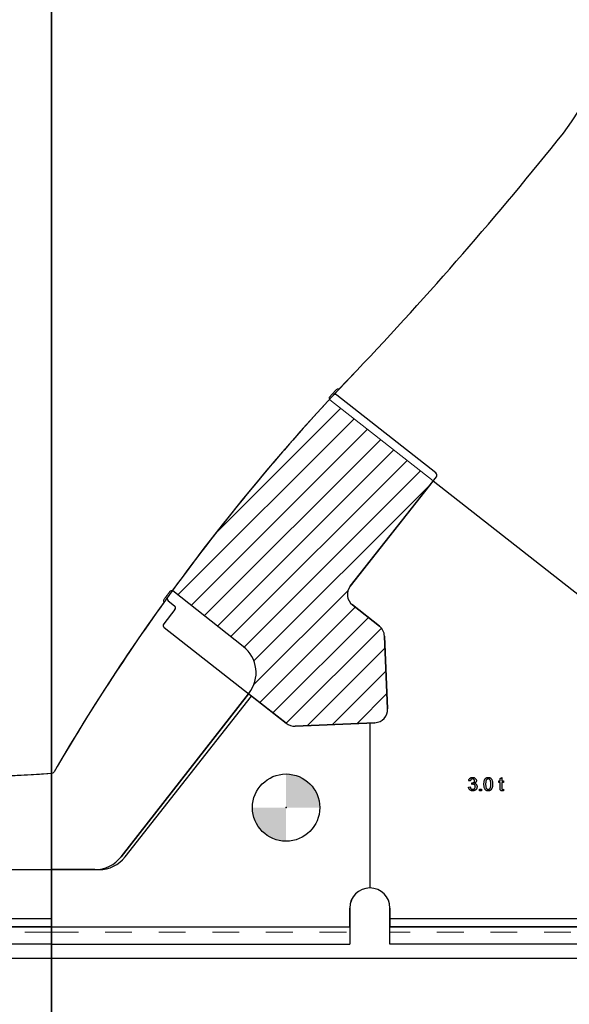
# Model space of a CAD drawing. Header units: inches. Extents: x 0.7 to 43.6, y 0.3 to 38.8.
# Tile 70 of 97: x 27.5 to 29.5, y 23.9 to 27.6. Entities that reach past the tile are written whole.
import ezdxf

# ---------------------------------------------------------------- set-up
doc = ezdxf.new("R2010")
doc.units = ezdxf.units.IN
doc.header["$MEASUREMENT"] = 0
doc.header["$PDSIZE"] = -1
doc.linetypes.add('CENTERX2', pattern=[0.8, 0.5, -0.1, 0.1, -0.1])
doc.linetypes.add('HIDDEN', pattern=[0.075, 0.05, -0.025])
doc.layers.add('SID-M-S', color=90, linetype='Continuous')

# ---------------------------------------------------------------- blocks, each defined once
blk = doc.blocks.new('SW_HATCH_1')
at = {"color": 0, "linetype": 'Continuous', "lineweight": 18}
for p, q in [((0, 0), (-0.4705, -0.4705)), ((0.0495, -0.0389), (-0.6086, -0.697)), ((0.099, -0.0778), (-0.5591, -0.7359)), ((0.1484, -0.1167), (-0.5097, -0.7748)), ((0.1979, -0.1556), (-0.4602, -0.8137)), ((0.2474, -0.1945), (-0.4107, -0.8526)), ((0.2969, -0.2334), (-0.3612, -0.8916)), ((0.3293, -0.2894), (-0.3245, -0.9432)), ((0.0259, -0.6812), (-0.3245, -1.0316)), ((0.0531, -0.7424), (-0.303, -1.0985)), ((0.1026, -0.7813), (-0.2535, -1.1374)), ((0.1512, -0.8211), (-0.204, -1.1763)), ((0.1644, -0.8963), (-0.1243, -1.185)), ((0.1681, -0.981), (-0.0318, -1.1809)), ((0.1718, -1.0656), (0.0606, -1.1768))]:
    blk.add_line(p, q, dxfattribs=at)
blk = doc.blocks.new('SW_DOWELSYMBOL_0')
at = {"linetype": 'Continuous', "lineweight": 18}
h = blk.add_hatch(color=0, dxfattribs=at)
edge = h.paths.add_edge_path(flags=0)
edge.add_arc((0, 0), 0.1255, 0, 90)
edge.add_line((0, 0.1255), (0, 0))
edge.add_line((0, 0), (0.1255, 0))
h = blk.add_hatch(color=0, dxfattribs=at)
edge = h.paths.add_edge_path(flags=0)
edge.add_arc((0, 0), 0.1255, 180, 270)
edge.add_line((0, -0.1255), (0, 0))
edge.add_line((0, 0), (-0.1255, 0))
at = {"color": 0}
blk.add_circle((0, 0), 0.1255, dxfattribs=at)

msp = doc.modelspace()

# ---------------------------------------------------------------- linework, layer by layer
for p, q in [((27.602959, 32.602839), (27.602959, 23.309277)), ((28.717148, 25.470568), (29.038515, 25.879374)), ((29.026619, 25.864242), (28.717148, 25.470568)), ((28.318312, 25.245639), (28.054893, 25.452716)), ((28.725555, 25.400359), (28.825814, 25.321544)), ((28.856791, 25.013028), (28.844865, 25.284431)), ((28.844865, 25.284431), (28.856791, 25.013028)), ((28.338296, 25.068791), (27.862778, 24.460155)), ((28.339561, 25.070411), (28.324184, 25.050728)), ((28.478644, 24.958461), (28.338296, 25.068791)), ((28.51174, 24.947818), (28.809034, 24.960881)), ((28.809034, 24.960881), (28.51174, 24.947818)), ((27.764276, 24.412113), (27.602959, 24.412113)), ((27.602959, 24.412113), (27.602959, 24.198729)), ((28.715459, 24.198729), (28.715459, 24.268729)), ((28.865459, 24.268729), (28.865459, 24.198729)), ((27.602959, 24.198729), (28.715459, 24.198729)), ((28.865459, 24.198729), (33.540459, 24.198729))]:
    msp.add_line(p, q)
at = {"color": 7, "linetype": 'Continuous'}
for p, q in [((27.602959, 24.081229), (27.602959, 31.331229)), ((27.602959, 24.081229), (27.602959, 31.331229)), ((21.665459, 24.081229), (27.602959, 24.081229)), ((27.602959, 24.081229), (33.540459, 24.081229))]:
    msp.add_line(p, q, dxfattribs=at)
at = {"color": 7, "linetype": 'CENTERX2'}
msp.add_line((27.602959, 20.456229), (27.602959, 27.706229), dxfattribs=at)
at = {"color": 5, "linetype": 'Continuous', "lineweight": 18}
msp.add_line((28.641596, 26.166983), (29.026619, 25.864242), dxfattribs=at)
at = {"color": 7, "linetype": 'HIDDEN', "lineweight": 18}
for p, q in [((27.602959, 24.198729), (28.715459, 24.198729)), ((27.602959, 24.198729), (28.715434, 24.198729)), ((27.602959, 24.178729), (22.927959, 24.178729)), ((27.602959, 24.178729), (28.715459, 24.178729)), ((27.602959, 24.178729), (28.715434, 24.178729)), ((33.540459, 24.178729), (28.865459, 24.178729))]:
    msp.add_line(p, q, dxfattribs=at)
at = {"color": 7, "linetype": 'Continuous', "flags": 128}
for points in [[(29.158294, 24.720158), (29.164713, 24.720799), (29.164713, 24.720799), (29.164983, 24.719648), (29.165294, 24.718586), (29.165644, 24.717594), (29.166045, 24.716703), (29.166465, 24.715882), (29.166936, 24.71515), (29.167447, 24.714499), (29.167998, 24.713929), (29.168589, 24.713438), (29.16923, 24.713007), (29.169921, 24.712646), (29.170662, 24.712356), (29.171443, 24.712126), (29.172275, 24.711955), (29.173156, 24.711855), (29.174088, 24.711825), (29.174088, 24.711825), (29.175179, 24.711865), (29.176211, 24.712005), (29.177193, 24.712226), (29.178114, 24.712546), (29.178975, 24.712947), (29.179787, 24.713438), (29.180548, 24.714019), (29.181249, 24.71469), (29.18188, 24.715431), (29.182431, 24.716212), (29.182892, 24.717033), (29.183272, 24.717895), (29.183563, 24.718806), (29.183773, 24.719758), (29.183903, 24.720749), (29.183943, 24.721791), (29.183943, 24.721791), (29.183903, 24.722783), (29.183783, 24.723724), (29.183573, 24.724626), (29.183282, 24.725477), (29.182912, 24.726288), (29.182461, 24.72706), (29.18192, 24.727781), (29.181299, 24.728462), (29.180618, 24.729083), (29.179887, 24.729614), (29.179116, 24.730064), (29.178294, 24.730435), (29.177433, 24.730725), (29.176522, 24.730936), (29.17557, 24.731056), (29.174568, 24.731096), (29.174568, 24.731096), (29.173687, 24.731056), (29.172705, 24.730926), (29.171614, 24.730715), (29.170422, 24.730415), (29.170422, 24.730415), (29.171083, 24.736184), (29.171083, 24.736184), (29.171604, 24.736134), (29.172004, 24.736114), (29.172004, 24.736114), (29.173767, 24.736234), (29.17543, 24.736585), (29.177012, 24.737166), (29.178495, 24.737987), (29.179176, 24.738488), (29.179757, 24.739059), (29.180258, 24.73968), (29.180658, 24.740381), (29.180979, 24.741132), (29.181199, 24.741953), (29.181339, 24.742835), (29.181379, 24.743776), (29.181379, 24.743776), (29.181349, 24.744537), (29.181249, 24.745259), (29.181079, 24.74595), (29.180848, 24.746601), (29.180548, 24.747222), (29.180177, 24.747813), (29.179747, 24.748374), (29.179246, 24.748894), (29.178695, 24.749375), (29.178104, 24.749786), (29.177483, 24.750136), (29.176812, 24.750417), (29.176111, 24.750637), (29.17537, 24.750797), (29.174588, 24.750898), (29.173767, 24.750928), (29.173767, 24.750928), (29.172165, 24.750808), (29.170712, 24.750447), (29.16939, 24.749846), (29.168208, 24.749005), (29.167677, 24.748494), (29.167197, 24.747923), (29.166766, 24.747292), (29.166385, 24.746601), (29.166055, 24.74585), (29.165764, 24.745038), (29.165534, 24.744167), (29.165354, 24.743235), (29.165354, 24.743235), (29.158943, 24.743876), (29.158943, 24.743876), (29.159264, 24.745359), (29.159665, 24.746761), (29.160155, 24.748073), (29.160736, 24.749295), (29.161397, 24.750437), (29.162149, 24.751489), (29.16299, 24.75246), (29.163911, 24.753342), (29.164913, 24.754133), (29.165975, 24.754814), (29.167086, 24.755385), (29.168268, 24.755856), (29.1695, 24.756226), (29.170802, 24.756487), (29.172155, 24.756647), (29.173567, 24.756697), (29.173567, 24.756697), (29.17552, 24.756587), (29.177383, 24.756266), (29.179176, 24.755725), (29.180889, 24.754974), (29.182471, 24.754043), (29.183853, 24.752951), (29.185035, 24.751699), (29.186017, 24.750287), (29.186788, 24.748784), (29.187349, 24.747232), (29.187679, 24.745629), (29.18779, 24.743987), (29.18779, 24.743987), (29.187679, 24.742434), (29.187359, 24.740952), (29.186818, 24.739549), (29.186067, 24.738207), (29.185105, 24.736975), (29.183933, 24.735874), (29.182551, 24.734902), (29.180969, 24.734071), (29.180969, 24.734071), (29.18204, 24.73378), (29.183042, 24.73342), (29.183994, 24.732989), (29.184885, 24.732498), (29.185716, 24.731927), (29.186488, 24.731296), (29.187199, 24.730585), (29.18785, 24.729814), (29.188441, 24.728983), (29.188941, 24.728101), (29.189372, 24.72717), (29.189733, 24.726188), (29.190003, 24.725146), (29.190193, 24.724065), (29.190314, 24.722923), (29.190354, 24.721741), (29.190354, 24.721741), (29.190284, 24.720128), (29.190063, 24.718586), (29.189693, 24.717104), (29.189182, 24.715681), (29.188531, 24.714319), (29.187719, 24.713017), (29.186768, 24.711785), (29.185676, 24.710613), (29.184474, 24.709541), (29.183192, 24.70862), (29.18183, 24.707839), (29.180388, 24.707198), (29.178875, 24.706697), (29.177283, 24.706336), (29.17561, 24.706126), (29.173857, 24.706056), (29.173857, 24.706056), (29.172285, 24.706116), (29.170772, 24.706306), (29.16933, 24.706607), (29.167968, 24.707037), (29.166656, 24.707588), (29.165424, 24.708269), (29.164262, 24.709061), (29.16316, 24.709982), (29.162149, 24.711004), (29.161257, 24.712096), (29.160486, 24.713257), (29.159815, 24.714489), (29.159264, 24.715802), (29.158833, 24.717184), (29.158513, 24.718636), (29.158302, 24.720158)], [(29.215984, 24.731356), (29.216025, 24.7335), (29.216105, 24.735553), (29.216245, 24.737496), (29.216445, 24.739329), (29.216696, 24.741072), (29.217006, 24.742705), (29.217367, 24.744237), (29.217788, 24.745669), (29.218258, 24.747011), (29.218789, 24.748263), (29.21938, 24.749425), (29.220021, 24.750507), (29.220712, 24.751489), (29.221453, 24.7524), (29.222255, 24.753211), (29.223116, 24.753943), (29.224028, 24.754584), (29.224999, 24.755144), (29.226021, 24.755625), (29.227113, 24.756006), (29.228254, 24.756306), (29.229446, 24.756527), (29.230708, 24.756657), (29.23202, 24.756697), (29.23202, 24.756697), (29.233943, 24.756597), (29.235776, 24.756296), (29.237499, 24.755785), (29.239122, 24.755084), (29.240614, 24.754193), (29.241926, 24.753131), (29.243078, 24.751879), (29.24405, 24.750457), (29.244901, 24.748864), (29.245662, 24.747102), (29.246343, 24.745179), (29.246934, 24.743085), (29.247195, 24.741953), (29.247425, 24.740721), (29.247615, 24.739399), (29.247766, 24.737977), (29.247886, 24.736465), (29.247976, 24.734862), (29.248026, 24.733159), (29.248046, 24.731356), (29.248046, 24.731356), (29.248016, 24.729223), (29.247936, 24.72719), (29.247796, 24.725267), (29.247605, 24.723434), (29.247345, 24.721701), (29.247044, 24.720068), (29.246684, 24.718536), (29.246263, 24.717104), (29.245792, 24.715771), (29.245272, 24.714519), (29.244691, 24.713348), (29.24405, 24.712276), (29.243359, 24.711284), (29.242617, 24.710373), (29.241816, 24.709552), (29.240955, 24.70882), (29.240043, 24.708169), (29.239072, 24.707608), (29.23804, 24.707138), (29.236958, 24.706747), (29.235806, 24.706447), (29.234604, 24.706226), (29.233342, 24.706096), (29.23202, 24.706056), (29.23202, 24.706056), (29.230288, 24.706136), (29.228655, 24.706356), (29.227113, 24.706737), (29.22567, 24.707258), (29.224328, 24.707939), (29.223076, 24.70877), (29.221914, 24.709742), (29.220852, 24.710874), (29.220852, 24.710874), (29.219711, 24.712616), (29.218729, 24.7146), (29.217888, 24.716803), (29.217207, 24.719247), (29.216676, 24.721931), (29.216295, 24.724836), (29.216075, 24.727981), (29.215995, 24.731356)], [(29.222404, 24.731376), (29.222445, 24.728492), (29.222575, 24.725858), (29.222796, 24.723494), (29.223096, 24.72138), (29.223487, 24.719537), (29.223967, 24.717955), (29.224528, 24.716623), (29.225179, 24.715561), (29.225891, 24.71469), (29.226652, 24.713929), (29.227443, 24.713287), (29.228274, 24.712757), (29.229156, 24.712346), (29.230067, 24.712056), (29.231029, 24.711885), (29.23202, 24.711825), (29.23202, 24.711825), (29.233012, 24.711885), (29.233973, 24.712056), (29.234885, 24.712356), (29.235766, 24.712767), (29.236598, 24.713287), (29.237389, 24.713929), (29.23815, 24.71469), (29.238861, 24.715571), (29.239512, 24.716643), (29.240073, 24.717965), (29.240554, 24.719558), (29.240945, 24.7214), (29.241245, 24.723504), (29.241465, 24.725868), (29.241596, 24.728492), (29.241636, 24.731376), (29.241636, 24.731376), (29.241596, 24.734201), (29.241465, 24.736785), (29.241255, 24.739109), (29.240965, 24.741192), (29.240584, 24.743035), (29.240123, 24.744618), (29.239572, 24.74596), (29.238941, 24.747052), (29.23824, 24.747963), (29.237499, 24.748744), (29.236698, 24.749415), (29.235846, 24.749956), (29.234945, 24.750387), (29.234004, 24.750687), (29.233002, 24.750868), (29.23195, 24.750928), (29.23195, 24.750928), (29.230959, 24.750878), (29.230007, 24.750717), (29.229106, 24.750447), (29.228254, 24.750076), (29.227443, 24.749586), (29.226682, 24.749005), (29.225971, 24.748304), (29.2253, 24.747502), (29.2253, 24.747502), (29.224619, 24.74629), (29.224038, 24.744858), (29.223537, 24.743185), (29.223126, 24.741292), (29.222816, 24.739159), (29.222585, 24.736795), (29.222455, 24.734201), (29.222405, 24.731376)], [(29.288429, 24.711985), (29.289072, 24.706607), (29.289072, 24.706607), (29.28784, 24.706366), (29.286678, 24.706196), (29.285586, 24.706086), (29.284554, 24.706056), (29.284554, 24.706056), (29.283022, 24.706126), (29.28167, 24.706316), (29.280498, 24.706647), (29.279506, 24.707098), (29.278675, 24.707658), (29.277984, 24.708299), (29.277413, 24.709031), (29.276982, 24.709832), (29.276812, 24.710313), (29.276662, 24.710914), (29.276542, 24.711625), (29.276431, 24.712466), (29.276351, 24.713408), (29.276301, 24.714479), (29.276261, 24.715661), (29.276251, 24.716963), (29.276251, 24.716963), (29.276251, 24.737466), (29.276251, 24.737466), (29.271764, 24.737466), (29.271764, 24.737466), (29.271764, 24.743235), (29.271764, 24.743235), (29.276251, 24.743235), (29.276251, 24.743235), (29.276251, 24.75213), (29.276251, 24.75213), (29.282661, 24.755775), (29.282661, 24.755775), (29.282661, 24.743235), (29.282661, 24.743235), (29.288431, 24.743235), (29.288431, 24.743235), (29.288431, 24.737466), (29.288431, 24.737466), (29.282661, 24.737466), (29.282661, 24.737466), (29.282661, 24.716733), (29.282661, 24.716733), (29.282681, 24.715561), (29.282742, 24.71462), (29.282832, 24.713908), (29.282962, 24.713428), (29.283363, 24.712767), (29.283943, 24.712256), (29.284324, 24.712066), (29.284785, 24.711935), (29.285316, 24.711855), (29.285917, 24.711825), (29.285917, 24.711825), (29.286427, 24.711835), (29.287018, 24.711865), (29.287689, 24.711915), (29.288431, 24.711985)], [(29.199952, 24.706697), (29.199969, 24.713107), (29.199969, 24.713107), (29.206379, 24.713107), (29.206379, 24.713107), (29.206379, 24.706697), (29.206379, 24.706697), (29.199969, 24.706697)]]:
    msp.add_lwpolyline(points, dxfattribs=at)
at = {"color": 7, "linetype": 'Continuous'}
for centre, radius, start, end in [((27.110228, 28.869766), 2.947074, 324.607677, 356.503998), ((18.781639, 35.717031), 13.723291, 316.534406, 321.4403456), ((34.445299, 20.805183), 7.903483, 136.1899997, 149.83355), ((27.246444, 29.865947), 5.106655, 246.170522, 274.017766), ((27.603545, 24.781817), 0.01, 274.017766, 329.83355)]:
    msp.add_arc(centre, radius, start, end, dxfattribs=at)
at = {"color": 5, "linetype": 'Continuous', "lineweight": 18}
for centre, radius, start, end in [((34.445299, 20.805183), 7.909483, 136.9405848, 137.2122326), ((28.671746, 26.200312), 0.0075, 83.76699, 136.940585), ((28.673374, 26.215224), 0.0075, 263.76699, 316.853625), ((28.646231, 26.172878), 0.0075, 137.212233, 231.822314), ((34.445299, 20.805183), 7.909483, 144.0271718, 144.2988196), ((28.050258, 25.44682), 0.0075, 51.828667, 144.027172), ((28.014015, 25.411944), 0.0075, 324.38578, 17.472414), ((28.028323, 25.416448), 0.0075, 144.29882, 197.472414)]:
    msp.add_arc(centre, radius, start, end, dxfattribs=at)
for centre, radius, start, end in [((28.756456, 25.439667), 0.05, 141.828667, 231.828667), ((28.794913, 25.282236), 0.05, 2.516082, 51.828667), ((28.24106, 25.147368), 0.125, 322, 51.828667), ((28.806839, 25.010833), 0.05, 272.516082, 2.516082), ((28.806839, 25.010833), 0.05, 272.516082, 2.516082), ((28.509545, 24.997769), 0.05, 231.828667, 272.516082), ((27.764276, 24.537113), 0.125, 270, 322), ((28.790459, 24.268729), 0.075, 0, 180)]:
    msp.add_arc(centre, radius, start, end)
at = {"color": 7, "linetype": 'Continuous'}
msp.add_point((28.477959, 24.643729), dxfattribs=at)
at = {"layer": 'SID-M-S'}
for p, q in [((28.653585, 26.183017), (28.741834, 26.27652)), ((29.036834, 25.893416), (28.667093, 26.184074)), ((28.717148, 25.470568), (29.038515, 25.879374)), ((29.026619, 25.864242), (29.782724, 25.269723)), ((28.038044, 25.416122), (28.061773, 25.397468)), ((28.063455, 25.383426), (28.021739, 25.33036)), ((28.825814, 25.321544), (28.725555, 25.400359)), ((28.02342, 25.316318), (28.478644, 24.958461)), ((28.856791, 25.013028), (28.844865, 25.284431)), ((27.862778, 24.460155), (28.338296, 25.068791)), ((27.877751, 24.459861), (28.349509, 25.059976)), ((28.51174, 24.947818), (28.809034, 24.960881)), ((28.790459, 24.960065), (28.790459, 24.343754)), ((26.218151, 24.412113), (27.602959, 24.412113)), ((27.602959, 24.412113), (27.764276, 24.412113)), ((27.602959, 24.412113), (27.602959, 24.198729)), ((27.602959, 24.198729), (27.602959, 24.412113)), ((27.602959, 24.412113), (27.77948, 24.412113)), ((27.602959, 24.412113), (27.602959, 24.198729)), ((28.715434, 24.268729), (28.715434, 24.198729)), ((28.715459, 24.268729), (28.715459, 24.198729)), ((28.865459, 24.198729), (28.865459, 24.268729)), ((27.602959, 24.228077), (22.927959, 24.228077)), ((27.602959, 24.198729), (22.927959, 24.198729)), ((22.927959, 24.198729), (27.602959, 24.198729)), ((27.602959, 24.198729), (27.602959, 24.228077)), ((27.602959, 24.198729), (28.715459, 24.198729)), ((27.602959, 24.198729), (27.602959, 24.133729)), ((27.602959, 24.133729), (27.602959, 24.198729)), ((27.602959, 24.133729), (27.602959, 24.198729)), ((27.602959, 24.198729), (28.715434, 24.198729)), ((28.715434, 24.198729), (28.715434, 24.133729)), ((28.715459, 24.198729), (28.715459, 24.133729)), ((33.540459, 24.228077), (28.865459, 24.228077)), ((28.865459, 24.198729), (28.865459, 24.228077)), ((33.540459, 24.198729), (28.865459, 24.198729)), ((28.865459, 24.133729), (28.865459, 24.198729)), ((28.865459, 24.198729), (33.540459, 24.198729)), ((27.602959, 24.133729), (22.927959, 24.133729)), ((27.602959, 24.133729), (28.715459, 24.133729)), ((27.602959, 24.133729), (28.715434, 24.133729)), ((33.540459, 24.133729), (28.865459, 24.133729))]:
    msp.add_line(p, q, dxfattribs=at)
msp.add_circle((28.477959, 24.643729), 0.1255, dxfattribs=at)
msp.add_circle((28.477959, 24.643729), 0.1255, dxfattribs=at)
for centre, radius, start, end in [((27.110228, 28.869766), 2.947074, 324.607677, 356.503998), ((18.781639, 35.717031), 13.723291, 316.534406, 321.4403456), ((34.445299, 20.805183), 7.903483, 137.1220827, 144.1870459), ((28.660913, 26.176212), 0.01, 51.828667, 137.122083), ((29.030654, 25.885555), 0.01, 321.828667, 51.828667), ((28.756456, 25.439667), 0.05, 141.828667, 231.828667), ((34.445299, 20.805183), 7.903483, 144.1870459, 149.83355), ((28.044224, 25.423984), 0.01, 144.187046, 231.828667), ((28.055593, 25.389606), 0.01, 321.828667, 51.828667), ((28.029601, 25.32418), 0.01, 141.828667, 231.828667), ((28.794913, 25.282236), 0.05, 2.516082, 51.828667), ((28.806839, 25.010833), 0.05, 272.516082, 2.516082), ((28.509545, 24.997769), 0.05, 231.828667, 272.516082), ((27.246444, 29.865947), 5.106655, 257.625985, 274.017766), ((27.603545, 24.781817), 0.01, 274.017766, 329.83355), ((27.764276, 24.537113), 0.125, 270, 322), ((27.77948, 24.537113), 0.125, 270, 321.828667), ((28.790459, 24.268729), 0.075025, 90, 180), ((28.790459, 24.268729), 0.075, 0, 180)]:
    msp.add_arc(centre, radius, start, end, dxfattribs=at)
msp.add_open_spline([(28.496152, 30.473403), (28.508161, 30.471984), (28.532191, 30.469146), (28.568235, 30.464713), (28.604299, 30.460149), (28.640382, 30.455442), (28.679117, 30.450241), (28.720341, 30.444532), (28.77996, 30.435997), (28.855004, 30.424685), (28.94554, 30.410147), (29.037363, 30.394468), (29.12795, 30.377766), (29.217549, 30.359021), (29.304448, 30.337864), (29.376409, 30.317047), (29.433137, 30.298205), (29.488711, 30.277989), (29.551475, 30.252264), (29.631685, 30.215481), (29.700167, 30.180717), (29.762398, 30.146856), (29.814763, 30.117178), (29.878527, 30.079638), (29.952105, 30.034282), (30.028908, 29.983267), (30.101629, 29.930286), (30.159394, 29.883249), (30.203501, 29.843727), (30.237448, 29.811146), (30.269485, 29.778002), (30.330069, 29.710661), (30.392652, 29.627945), (30.454421, 29.525075), (30.495167, 29.444161), (30.530604, 29.36042), (30.559199, 29.280398), (30.580662, 29.210899), (30.596582, 29.153453), (30.612867, 29.08962), (30.626684, 29.028311), (30.637858, 28.970057), (30.645518, 28.924779), (30.652047, 28.879106), (30.65917, 28.816664), (30.664522, 28.740983), (30.665136, 28.650526), (30.659579, 28.561046), (30.648336, 28.471224), (30.631236, 28.378873), (30.608757, 28.286939), (30.572725, 28.167057), (30.528486, 28.04982), (30.476558, 27.935558), (30.42073, 27.824816), (30.360708, 27.719666), (30.296539, 27.616626), (30.25494, 27.552216), (30.220996, 27.500303), (30.194752, 27.460233), (30.168847, 27.420465), (30.13504, 27.367988), (30.094716, 27.303713), (30.056115, 27.238229), (30.027258, 27.185766), (29.999175, 27.131848), (29.965307, 27.061503), (29.927499, 26.97534), (29.891989, 26.88847), (29.863967, 26.816574), (29.84168, 26.758388), (29.825237, 26.715231), (29.80883, 26.672224), (29.786789, 26.614869), (29.747726, 26.514299), (29.702127, 26.398798), (29.661578, 26.296521), (29.63847, 26.238204), (29.627098, 26.209424), (29.621856, 26.196159)], degree=3, knots=[0, 0, 0, 0, 0.00619367, 0.01239356, 0.01859976, 0.02481236, 0.03103145, 0.03861712, 0.04612798, 0.06187826, 0.07748675, 0.09309248, 0.10958855, 0.12466285, 0.13997136, 0.15538621, 0.16301511, 0.17058367, 0.18567138, 0.197741, 0.21577217, 0.22499323, 0.23402636, 0.246599, 0.26289029, 0.27829047, 0.29381227, 0.30895584, 0.31642065, 0.32414039, 0.33305064, 0.34002251, 0.37053471, 0.38595761, 0.40143832, 0.41689265, 0.43250286, 0.44494148, 0.45413991, 0.46303182, 0.47868171, 0.48631864, 0.49341017, 0.5021999, 0.50994609, 0.52559596, 0.54103384, 0.55624282, 0.5714805, 0.58737062, 0.6043215, 0.61992723, 0.6514668, 0.66840021, 0.68419504, 0.71497272, 0.73036811, 0.74636619, 0.75424311, 0.7621366, 0.77089928, 0.77855207, 0.79410883, 0.80975924, 0.8174771, 0.8247737, 0.84089422, 0.85745322, 0.8729595, 0.88895819, 0.89697409, 0.90487264, 0.91261248, 0.92054998, 0.93634351, 0.96787167, 0.98415017, 0.992695, 1, 1, 1, 1], dxfattribs=at)

# ---------------------------------------------------------------- block references
at = {"color": 5, "linetype": 'Continuous', "lineweight": 18}
msp.add_blockref('SW_HATCH_1', (28.682505, 26.134816), dxfattribs=at)
msp.add_blockref('SW_DOWELSYMBOL_0', (28.477959, 24.643729))

doc.saveas('drawing.dxf')
